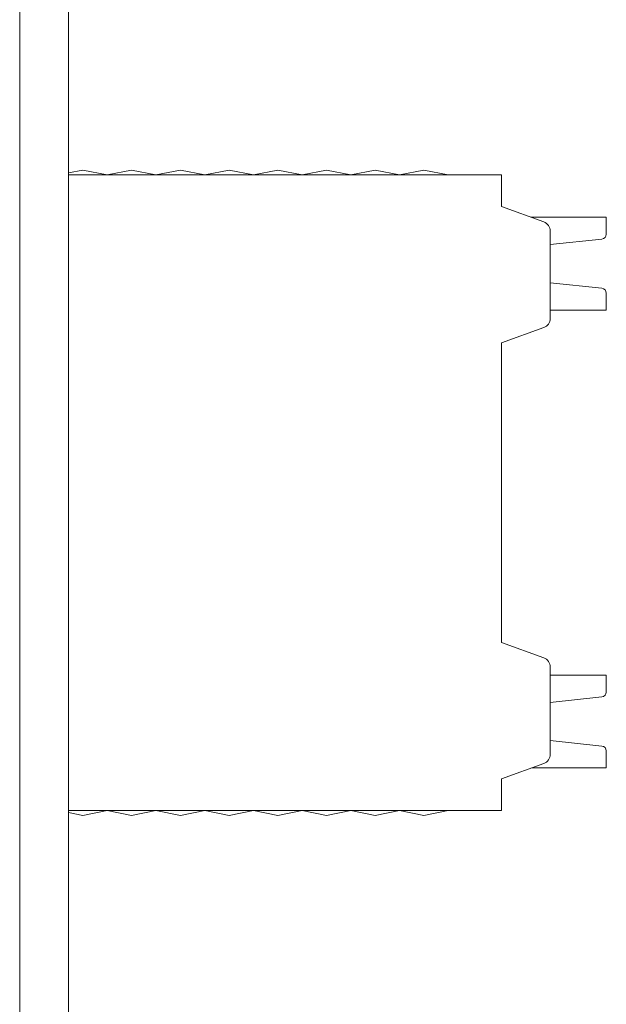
# Model space of a CAD drawing. Header units: millimetres. Extents: x -420 to 420, y -297 to 297.
# Tile 40 of 141: x -3 to 8, y -93 to -75. Entities that reach past the tile are written whole.
import ezdxf

# ---------------------------------------------------------------- set-up
doc = ezdxf.new("R2010")
doc.units = ezdxf.units.MM
doc.header["$MEASUREMENT"] = 0
doc.layers.add('layer 1', color=7, linetype='Continuous')

msp = doc.modelspace()

# ---------------------------------------------------------------- linework, layer by layer
at = {"layer": 'layer 1', "color": 7, "lineweight": 9}
for points in [[(-2.0106, 22.5172), (-2.0106, 22.5172), (-2.0106, -110.5893), (-2.0106, -110.5893)], [(-2.935, -110.1271), (-2.935, -110.1271), (-2.935, 22.055), (-2.935, 22.055)], [(-2.0106, -77.6685), (-2.0106, -77.6685), (-1.7333, -77.6131), (-1.7333, -77.6131)], [(-2.0106, -77.7055), (-2.0106, -77.7055), (6.2161, -77.7055), (6.2161, -77.7055)], [(-1.7333, -77.6131), (-1.7333, -77.6131), (-1.2711, -77.7055), (-1.2711, -77.7055)], [(-1.2711, -77.7055), (-1.2711, -77.7055), (-0.8089, -77.6131), (-0.8089, -77.6131)], [(-0.8089, -77.6131), (-0.8089, -77.6131), (-0.3468, -77.7055), (-0.3468, -77.7055)], [(-0.3468, -77.7055), (-0.3468, -77.7055), (0.1154, -77.6131), (0.1154, -77.6131)], [(0.1154, -77.6131), (0.1154, -77.6131), (0.5776, -77.7055), (0.5776, -77.7055)], [(0.5776, -77.7055), (0.5776, -77.7055), (1.0398, -77.6131), (1.0398, -77.6131)], [(1.0398, -77.6131), (1.0398, -77.6131), (1.5019, -77.7055), (1.5019, -77.7055)], [(1.5019, -77.7055), (1.5019, -77.7055), (1.9641, -77.6131), (1.9641, -77.6131)], [(1.9641, -77.6131), (1.9641, -77.6131), (2.4263, -77.7055), (2.4263, -77.7055)], [(2.4263, -77.7055), (2.4263, -77.7055), (2.8885, -77.6131), (2.8885, -77.6131)], [(2.8885, -77.6131), (2.8885, -77.6131), (3.3506, -77.7055), (3.3506, -77.7055)], [(3.3506, -77.7055), (3.3506, -77.7055), (3.8128, -77.6131), (3.8128, -77.6131)], [(3.8128, -77.6131), (3.8128, -77.6131), (4.275, -77.7055), (4.275, -77.7055)], [(4.275, -77.7055), (4.275, -77.7055), (4.7372, -77.6131), (4.7372, -77.6131)], [(5.1993, -77.7055), (5.1993, -77.7055), (4.7372, -77.6131), (4.7372, -77.6131)], [(6.2161, -77.7055), (6.2161, -77.7055), (6.2161, -78.3063), (6.2161, -78.3063)], [(6.2161, -78.3063), (6.2161, -78.3063), (7.0188, -78.5984), (7.0188, -78.5984)], [(6.7718, -78.5086), (6.7718, -78.5086), (8.2035, -78.5086), (8.2035, -78.5086)], [(7.1405, -78.7722), (7.1405, -78.6946), (7.0919, -78.6251), (7.0188, -78.5984)], [(8.2035, -78.5086), (8.2035, -78.5086), (8.2035, -78.8303), (8.2035, -78.8303)], [(7.1405, -78.7722), (7.1405, -78.7722), (7.1405, -80.4287), (7.1405, -80.4287)], [(8.119, -78.924), (8.1669, -78.9188), (8.2033, -78.8785), (8.2035, -78.8303)], [(8.119, -78.924), (8.119, -78.924), (7.1405, -79.0268), (7.1405, -79.0268)], [(7.1405, -79.7524), (7.1405, -79.7524), (8.1194, -79.8554), (8.1194, -79.8554)], [(8.2035, -79.9493), (8.2035, -79.901), (8.1672, -79.8605), (8.1194, -79.8554)], [(8.2035, -79.9493), (8.2035, -79.9493), (8.2035, -80.2706), (8.2035, -80.2706)], [(8.2035, -80.2706), (8.2035, -80.2706), (7.1405, -80.2706), (7.1405, -80.2706)], [(7.0188, -80.6024), (7.0919, -80.5758), (7.1405, -80.5063), (7.1405, -80.4287)], [(7.0188, -80.6024), (7.0188, -80.6024), (6.2161, -80.8945), (6.2161, -80.8945)], [(6.2161, -80.8945), (6.2161, -80.8945), (6.2161, -86.5793), (6.2161, -86.5793)], [(6.2161, -86.5793), (6.2161, -86.5793), (7.0188, -86.8714), (7.0188, -86.8714)], [(7.1405, -87.0452), (7.1405, -86.9675), (7.0919, -86.898), (7.0188, -86.8714)], [(7.1405, -87.0452), (7.1405, -87.0452), (7.1405, -88.7016), (7.1405, -88.7016)], [(7.1405, -87.1975), (7.1405, -87.1975), (8.2035, -87.1975), (8.2035, -87.1975)], [(8.2035, -87.5192), (8.2035, -87.5192), (8.2035, -87.1975), (8.2035, -87.1975)], [(8.119, -87.6129), (8.119, -87.6129), (7.1405, -87.7157), (7.1405, -87.7157)], [(8.119, -87.6129), (8.1669, -87.6077), (8.2033, -87.5674), (8.2035, -87.5192)], [(7.1405, -88.4413), (7.1405, -88.4413), (8.1194, -88.5443), (8.1194, -88.5443)], [(8.2035, -88.6382), (8.2035, -88.5899), (8.1672, -88.5494), (8.1194, -88.5443)], [(7.0188, -88.8754), (7.0919, -88.8488), (7.1405, -88.7792), (7.1405, -88.7016)], [(8.2035, -88.6382), (8.2035, -88.6382), (8.2035, -88.9595), (8.2035, -88.9595)], [(7.0188, -88.8754), (7.0188, -88.8754), (6.2161, -89.1675), (6.2161, -89.1675)], [(6.7876, -88.9595), (6.7876, -88.9595), (8.2035, -88.9595), (8.2035, -88.9595)], [(6.2161, -89.1675), (6.2161, -89.1675), (6.2161, -89.7683), (6.2161, -89.7683)], [(6.2161, -89.7683), (6.2161, -89.7683), (-2.0106, -89.7683), (-2.0106, -89.7683)], [(-2.0106, -89.8053), (-2.0106, -89.8053), (-1.7333, -89.8607), (-1.7333, -89.8607)], [(-1.7333, -89.8607), (-1.7333, -89.8607), (-1.2711, -89.7683), (-1.2711, -89.7683)], [(-1.2711, -89.7683), (-1.2711, -89.7683), (-0.8089, -89.8607), (-0.8089, -89.8607)], [(-0.8089, -89.8607), (-0.8089, -89.8607), (-0.3468, -89.7683), (-0.3468, -89.7683)], [(-0.3468, -89.7683), (-0.3468, -89.7683), (0.1154, -89.8607), (0.1154, -89.8607)], [(0.1154, -89.8607), (0.1154, -89.8607), (0.5776, -89.7683), (0.5776, -89.7683)], [(0.5776, -89.7683), (0.5776, -89.7683), (1.0398, -89.8607), (1.0398, -89.8607)], [(1.0398, -89.8607), (1.0398, -89.8607), (1.5019, -89.7683), (1.5019, -89.7683)], [(1.5019, -89.7683), (1.5019, -89.7683), (1.9641, -89.8607), (1.9641, -89.8607)], [(1.9641, -89.8607), (1.9641, -89.8607), (2.4263, -89.7683), (2.4263, -89.7683)], [(2.4263, -89.7683), (2.4263, -89.7683), (2.8885, -89.8607), (2.8885, -89.8607)], [(2.8885, -89.8607), (2.8885, -89.8607), (3.3506, -89.7683), (3.3506, -89.7683)], [(3.3506, -89.7683), (3.3506, -89.7683), (3.8128, -89.8607), (3.8128, -89.8607)], [(3.8128, -89.8607), (3.8128, -89.8607), (4.275, -89.7683), (4.275, -89.7683)], [(4.7372, -89.8607), (4.7372, -89.8607), (4.275, -89.7683), (4.275, -89.7683)], [(4.7372, -89.8607), (4.7372, -89.8607), (5.1993, -89.7683), (5.1993, -89.7683)]]:
    msp.add_open_spline(points, degree=3, dxfattribs=at)

doc.saveas('drawing.dxf')
